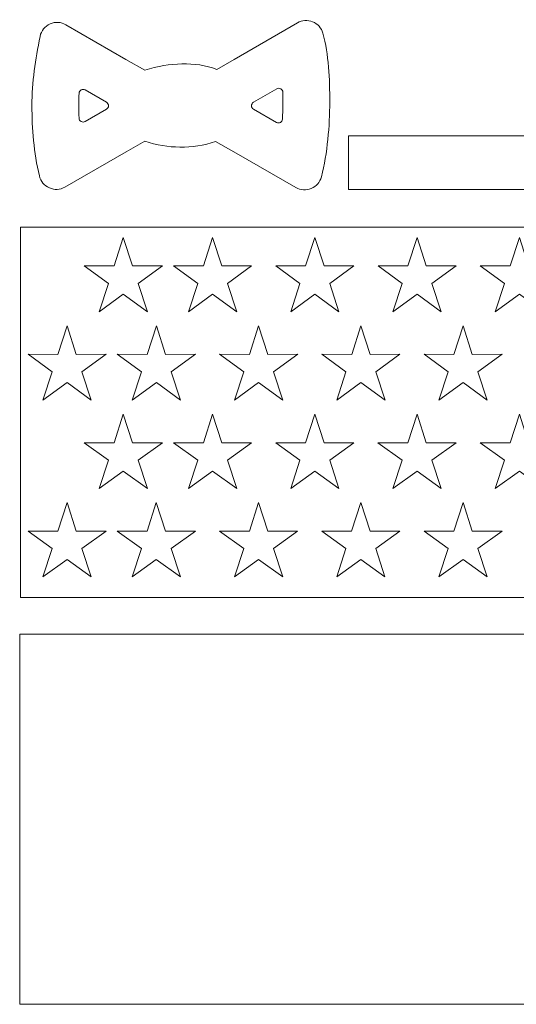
# Model space of a CAD drawing. Header units: millimetres. Extents: x -1146 to 1019, y -763 to 979.
# Tile 82 of 143: x 783 to 839, y -92 to 18. Entities that reach past the tile are written whole.
import ezdxf

# ---------------------------------------------------------------- set-up
doc = ezdxf.new("R2010")
doc.units = ezdxf.units.MM
doc.header["$MEASUREMENT"] = 0
doc.layers.add('Layer 1', color=7, linetype='Continuous')

msp = doc.modelspace()

# ---------------------------------------------------------------- linework, layer by layer
at = {"layer": 'Layer 1', "color": 250, "lineweight": 18}
for points, knots in [([(788.2196, -0.6113), (788.2196, -0.6113), (795.0705, 3.3153), (795.0705, 3.3153), (795.0705, 3.3153), (795.0705, 3.3153), (797.1746, 4.5213), (797.1746, 4.5213), (797.1746, 4.5213), (799.7751, 3.6732), (802.4156, 3.6295), (805.1014, 4.4832), (805.1014, 4.4832), (805.1014, 4.4832), (807.139, 3.3153), (807.139, 3.3153), (807.139, 3.3153), (807.139, 3.3153), (814.0884, -0.6677), (814.0884, -0.6677), (814.0884, -0.6677), (814.633, -0.9796), (815.2342, -1.0167), (815.8128, -0.7739), (815.8128, -0.7739), (816.3914, -0.5308), (816.7861, -0.0759), (816.9446, 0.5314), (816.9446, 0.5314), (817.6426, 3.2055), (817.8732, 6.2596), (817.8816, 8.8938), (817.8816, 8.8938), (817.8897, 11.4676), (817.7777, 14.2446), (817.1112, 16.6225), (817.1112, 16.6225), (816.9433, 17.2219), (816.5461, 17.6672), (815.9695, 17.9019), (815.9695, 17.9019), (815.3932, 18.1368), (814.7978, 18.0962), (814.2586, 17.7848), (814.2586, 17.7848), (814.2586, 17.7848), (807.1717, 13.6931), (807.1717, 13.6931), (807.1717, 13.6931), (807.1717, 13.6931), (805.2319, 12.5732), (805.2319, 12.5732), (805.2319, 12.5732), (805.2319, 12.5732), (805.2319, 12.5732), (805.2319, 12.5732), (805.2319, 12.5732), (802.7188, 13.4713), (800.0279, 13.3611), (797.1621, 12.4665), (797.1621, 12.4665), (797.1621, 12.4665), (797.1621, 12.4665), (797.1621, 12.4665), (797.1621, 12.4665), (797.1621, 12.4665), (795.0376, 13.6931), (795.0376, 13.6931), (795.0376, 13.6931), (795.0376, 13.6931), (788.3201, 17.5714), (788.3201, 17.5714), (788.3201, 17.5714), (787.7595, 17.895), (787.1347, 17.9265), (786.5444, 17.6608), (786.5444, 17.6608), (785.9541, 17.3951), (785.5635, 16.9064), (785.4342, 16.2722), (785.4342, 16.2722), (784.9044, 13.6705), (784.5038, 11.1236), (784.5119, 8.5326), (784.5119, 8.5326), (784.5203, 5.8892), (784.7217, 3.2842), (785.3524, 0.6294), (785.3524, 0.6294), (785.4992, 0.0114), (785.8921, -0.457), (786.4751, -0.7092), (786.4751, -0.7092), (787.058, -0.9614), (787.6684, -0.9274), (788.2193, -0.6117), (788.2193, -0.6117), (788.2193, -0.6117), (788.2196, -0.6113), (788.2196, -0.6113)], [0, 0, 0, 0, 0.03846154, 0.03846154, 0.03846154, 0.03846154, 0.07692308, 0.07692308, 0.07692308, 0.07692308, 0.11538462, 0.11538462, 0.11538462, 0.11538462, 0.15384615, 0.15384615, 0.15384615, 0.15384615, 0.19230769, 0.19230769, 0.19230769, 0.19230769, 0.23076923, 0.23076923, 0.23076923, 0.23076923, 0.26923077, 0.26923077, 0.26923077, 0.26923077, 0.30769231, 0.30769231, 0.30769231, 0.30769231, 0.34615385, 0.34615385, 0.34615385, 0.34615385, 0.38461538, 0.38461538, 0.38461538, 0.38461538, 0.42307692, 0.42307692, 0.42307692, 0.42307692, 0.46153846, 0.46153846, 0.46153846, 0.46153846, 0.5, 0.5, 0.5, 0.5, 0.53846154, 0.53846154, 0.53846154, 0.53846154, 0.57692308, 0.57692308, 0.57692308, 0.57692308, 0.61538462, 0.61538462, 0.61538462, 0.61538462, 0.65384615, 0.65384615, 0.65384615, 0.65384615, 0.69230769, 0.69230769, 0.69230769, 0.69230769, 0.73076923, 0.73076923, 0.73076923, 0.73076923, 0.76923077, 0.76923077, 0.76923077, 0.76923077, 0.80769231, 0.80769231, 0.80769231, 0.80769231, 0.84615385, 0.84615385, 0.84615385, 0.84615385, 0.88461538, 0.88461538, 0.88461538, 0.88461538, 0.92307692, 0.92307692, 0.92307692, 0.92307692, 1, 1, 1, 1]), ([(789.7906, 7.0999), (789.7726, 7.5817), (789.7637, 8.0654), (789.7622, 8.5495), (789.7622, 8.5495), (789.7607, 9.0003), (789.7749, 9.4515), (789.8021, 9.9023), (789.8021, 9.9023), (789.8118, 10.0626), (789.8968, 10.1954), (790.0381, 10.2714), (790.0381, 10.2714), (790.1793, 10.3476), (790.3373, 10.3451), (790.4762, 10.2648), (790.4762, 10.2648), (790.4762, 10.2648), (792.8684, 8.8838), (792.8684, 8.8838), (792.8684, 8.8838), (793.0117, 8.801), (793.0937, 8.659), (793.0937, 8.4934), (793.0937, 8.4934), (793.0934, 8.3278), (793.0109, 8.1861), (792.8674, 8.1038), (792.8674, 8.1038), (792.8674, 8.1038), (790.4643, 6.7264), (790.4643, 6.7264), (790.4643, 6.7264), (790.3238, 6.6459), (790.1641, 6.6446), (790.0223, 6.7231), (790.0223, 6.7231), (789.8806, 6.8016), (789.797, 6.9377), (789.7909, 7.0998), (789.7909, 7.0998), (789.7909, 7.0998), (789.7906, 7.0999), (789.7906, 7.0999)], [0, 0, 0, 0, 0.08333333, 0.08333333, 0.08333333, 0.08333333, 0.16666667, 0.16666667, 0.16666667, 0.16666667, 0.25, 0.25, 0.25, 0.25, 0.33333333, 0.33333333, 0.33333333, 0.33333333, 0.41666667, 0.41666667, 0.41666667, 0.41666667, 0.5, 0.5, 0.5, 0.5, 0.58333333, 0.58333333, 0.58333333, 0.58333333, 0.66666667, 0.66666667, 0.66666667, 0.66666667, 0.75, 0.75, 0.75, 0.75, 0.83333333, 0.83333333, 0.83333333, 0.83333333, 1, 1, 1, 1]), ([(809.3415, 8.884), (809.3415, 8.884), (811.9531, 10.3917), (811.9531, 10.3917), (811.9531, 10.3917), (812.0953, 10.474), (812.2579, 10.4745), (812.4006, 10.3932), (812.4006, 10.3932), (812.5433, 10.3119), (812.6259, 10.172), (812.6279, 10.0076), (812.6279, 10.0076), (812.6325, 9.6327), (812.633, 9.2654), (812.6317, 8.9106), (812.6317, 8.9106), (812.6299, 8.2883), (812.6152, 7.6477), (812.5832, 7.0005), (812.5832, 7.0005), (812.5753, 6.8397), (812.491, 6.7051), (812.3498, 6.6279), (812.3498, 6.6279), (812.2083, 6.5504), (812.0498, 6.5522), (811.9101, 6.6322), (811.9101, 6.6322), (811.9101, 6.6322), (809.3424, 8.1039), (809.3424, 8.1039), (809.3424, 8.1039), (809.1989, 8.1862), (809.1163, 8.3282), (809.1161, 8.4935), (809.1161, 8.4935), (809.1158, 8.6591), (809.1979, 8.8013), (809.3411, 8.8839), (809.3411, 8.8839), (809.3411, 8.8839), (809.3415, 8.884), (809.3415, 8.884)], [0, 0, 0, 0, 0.08333333, 0.08333333, 0.08333333, 0.08333333, 0.16666667, 0.16666667, 0.16666667, 0.16666667, 0.25, 0.25, 0.25, 0.25, 0.33333333, 0.33333333, 0.33333333, 0.33333333, 0.41666667, 0.41666667, 0.41666667, 0.41666667, 0.5, 0.5, 0.5, 0.5, 0.58333333, 0.58333333, 0.58333333, 0.58333333, 0.66666667, 0.66666667, 0.66666667, 0.66666667, 0.75, 0.75, 0.75, 0.75, 0.83333333, 0.83333333, 0.83333333, 0.83333333, 1, 1, 1, 1]), ([(840.6256, 5.1205), (840.6256, 5.1205), (819.9775, 5.1205), (819.9775, 5.1205), (819.9775, 5.1205), (819.9775, 5.1205), (819.9775, -0.8795), (819.9775, -0.8795), (819.9775, -0.8795), (819.9775, -0.8795), (840.6256, -0.8795), (840.6256, -0.8795), (840.6256, -0.8795), (840.6256, -0.8795), (840.6256, 5.1205), (840.6256, 5.1205)], [0, 0, 0, 0, 0.2, 0.2, 0.2, 0.2, 0.4, 0.4, 0.4, 0.4, 0.6, 0.6, 0.6, 0.6, 1, 1, 1, 1]), ([(783.2476, -5.1221), (783.2476, -5.1221), (894.8039, -5.1221), (894.8039, -5.1221), (894.8039, -5.1221), (894.8039, -5.1221), (894.8039, -46.5805), (894.8039, -46.5805), (894.8039, -46.5805), (894.8039, -46.5805), (783.2476, -46.5805), (783.2476, -46.5805), (783.2476, -46.5805), (783.2476, -46.5805), (783.2476, -5.1221), (783.2476, -5.1221)], [0, 0, 0, 0, 0.2, 0.2, 0.2, 0.2, 0.4, 0.4, 0.4, 0.4, 0.6, 0.6, 0.6, 0.6, 1, 1, 1, 1]), ([(794.7565, -6.2689), (794.7565, -6.2689), (795.7855, -9.4563), (795.7855, -9.4563), (795.7855, -9.4563), (795.7855, -9.4563), (799.135, -9.45), (799.135, -9.45), (799.135, -9.45), (799.135, -9.45), (796.4215, -11.4137), (796.4215, -11.4137), (796.4215, -11.4137), (796.4215, -11.4137), (797.4626, -14.5973), (797.4626, -14.5973), (797.4626, -14.5973), (797.4626, -14.5973), (794.7565, -12.6232), (794.7565, -12.6232), (794.7565, -12.6232), (794.7565, -12.6232), (792.0504, -14.5973), (792.0504, -14.5973), (792.0504, -14.5973), (792.0504, -14.5973), (793.0915, -11.4137), (793.0915, -11.4137), (793.0915, -11.4137), (793.0915, -11.4137), (790.378, -9.45), (790.378, -9.45), (790.378, -9.45), (790.378, -9.45), (793.7275, -9.4563), (793.7275, -9.4563), (793.7275, -9.4563), (793.7275, -9.4563), (794.7565, -6.2689), (794.7565, -6.2689)], [0, 0, 0, 0, 0.09090909, 0.09090909, 0.09090909, 0.09090909, 0.18181818, 0.18181818, 0.18181818, 0.18181818, 0.27272727, 0.27272727, 0.27272727, 0.27272727, 0.36363636, 0.36363636, 0.36363636, 0.36363636, 0.45454545, 0.45454545, 0.45454545, 0.45454545, 0.54545455, 0.54545455, 0.54545455, 0.54545455, 0.63636364, 0.63636364, 0.63636364, 0.63636364, 0.72727273, 0.72727273, 0.72727273, 0.72727273, 0.81818182, 0.81818182, 0.81818182, 0.81818182, 1, 1, 1, 1]), ([(804.756, -6.2686), (804.756, -6.2686), (805.785, -9.456), (805.785, -9.456), (805.785, -9.456), (805.785, -9.456), (809.1345, -9.4497), (809.1345, -9.4497), (809.1345, -9.4497), (809.1345, -9.4497), (806.421, -11.4134), (806.421, -11.4134), (806.421, -11.4134), (806.421, -11.4134), (807.4621, -14.597), (807.4621, -14.597), (807.4621, -14.597), (807.4621, -14.597), (804.756, -12.6229), (804.756, -12.6229), (804.756, -12.6229), (804.756, -12.6229), (802.0499, -14.597), (802.0499, -14.597), (802.0499, -14.597), (802.0499, -14.597), (803.091, -11.4134), (803.091, -11.4134), (803.091, -11.4134), (803.091, -11.4134), (800.3775, -9.4497), (800.3775, -9.4497), (800.3775, -9.4497), (800.3775, -9.4497), (803.727, -9.456), (803.727, -9.456), (803.727, -9.456), (803.727, -9.456), (804.756, -6.2686), (804.756, -6.2686)], [0, 0, 0, 0, 0.09090909, 0.09090909, 0.09090909, 0.09090909, 0.18181818, 0.18181818, 0.18181818, 0.18181818, 0.27272727, 0.27272727, 0.27272727, 0.27272727, 0.36363636, 0.36363636, 0.36363636, 0.36363636, 0.45454545, 0.45454545, 0.45454545, 0.45454545, 0.54545455, 0.54545455, 0.54545455, 0.54545455, 0.63636364, 0.63636364, 0.63636364, 0.63636364, 0.72727273, 0.72727273, 0.72727273, 0.72727273, 0.81818182, 0.81818182, 0.81818182, 0.81818182, 1, 1, 1, 1]), ([(816.2129, -6.2686), (816.2129, -6.2686), (817.2419, -9.456), (817.2419, -9.456), (817.2419, -9.456), (817.2419, -9.456), (820.5914, -9.4497), (820.5914, -9.4497), (820.5914, -9.4497), (820.5914, -9.4497), (817.8779, -11.4134), (817.8779, -11.4134), (817.8779, -11.4134), (817.8779, -11.4134), (818.919, -14.597), (818.919, -14.597), (818.919, -14.597), (818.919, -14.597), (816.2129, -12.6229), (816.2129, -12.6229), (816.2129, -12.6229), (816.2129, -12.6229), (813.5068, -14.597), (813.5068, -14.597), (813.5068, -14.597), (813.5068, -14.597), (814.5479, -11.4134), (814.5479, -11.4134), (814.5479, -11.4134), (814.5479, -11.4134), (811.8344, -9.4497), (811.8344, -9.4497), (811.8344, -9.4497), (811.8344, -9.4497), (815.1839, -9.456), (815.1839, -9.456), (815.1839, -9.456), (815.1839, -9.456), (816.2129, -6.2686), (816.2129, -6.2686)], [0, 0, 0, 0, 0.09090909, 0.09090909, 0.09090909, 0.09090909, 0.18181818, 0.18181818, 0.18181818, 0.18181818, 0.27272727, 0.27272727, 0.27272727, 0.27272727, 0.36363636, 0.36363636, 0.36363636, 0.36363636, 0.45454545, 0.45454545, 0.45454545, 0.45454545, 0.54545455, 0.54545455, 0.54545455, 0.54545455, 0.63636364, 0.63636364, 0.63636364, 0.63636364, 0.72727273, 0.72727273, 0.72727273, 0.72727273, 0.81818182, 0.81818182, 0.81818182, 0.81818182, 1, 1, 1, 1]), ([(827.6699, -6.2686), (827.6699, -6.2686), (828.6989, -9.456), (828.6989, -9.456), (828.6989, -9.456), (828.6989, -9.456), (832.0484, -9.4497), (832.0484, -9.4497), (832.0484, -9.4497), (832.0484, -9.4497), (829.3349, -11.4134), (829.3349, -11.4134), (829.3349, -11.4134), (829.3349, -11.4134), (830.376, -14.597), (830.376, -14.597), (830.376, -14.597), (830.376, -14.597), (827.6699, -12.6229), (827.6699, -12.6229), (827.6699, -12.6229), (827.6699, -12.6229), (824.9638, -14.597), (824.9638, -14.597), (824.9638, -14.597), (824.9638, -14.597), (826.0049, -11.4134), (826.0049, -11.4134), (826.0049, -11.4134), (826.0049, -11.4134), (823.2914, -9.4497), (823.2914, -9.4497), (823.2914, -9.4497), (823.2914, -9.4497), (826.6409, -9.456), (826.6409, -9.456), (826.6409, -9.456), (826.6409, -9.456), (827.6699, -6.2686), (827.6699, -6.2686)], [0, 0, 0, 0, 0.09090909, 0.09090909, 0.09090909, 0.09090909, 0.18181818, 0.18181818, 0.18181818, 0.18181818, 0.27272727, 0.27272727, 0.27272727, 0.27272727, 0.36363636, 0.36363636, 0.36363636, 0.36363636, 0.45454545, 0.45454545, 0.45454545, 0.45454545, 0.54545455, 0.54545455, 0.54545455, 0.54545455, 0.63636364, 0.63636364, 0.63636364, 0.63636364, 0.72727273, 0.72727273, 0.72727273, 0.72727273, 0.81818182, 0.81818182, 0.81818182, 0.81818182, 1, 1, 1, 1]), ([(839.1268, -6.2686), (839.1268, -6.2686), (840.1558, -9.456), (840.1558, -9.456), (840.1558, -9.456), (840.1558, -9.456), (843.5053, -9.4497), (843.5053, -9.4497), (843.5053, -9.4497), (843.5053, -9.4497), (840.7918, -11.4134), (840.7918, -11.4134), (840.7918, -11.4134), (840.7918, -11.4134), (841.8329, -14.597), (841.8329, -14.597), (841.8329, -14.597), (841.8329, -14.597), (839.1268, -12.6229), (839.1268, -12.6229), (839.1268, -12.6229), (839.1268, -12.6229), (836.4207, -14.597), (836.4207, -14.597), (836.4207, -14.597), (836.4207, -14.597), (837.4618, -11.4134), (837.4618, -11.4134), (837.4618, -11.4134), (837.4618, -11.4134), (834.7483, -9.4497), (834.7483, -9.4497), (834.7483, -9.4497), (834.7483, -9.4497), (838.0978, -9.456), (838.0978, -9.456), (838.0978, -9.456), (838.0978, -9.456), (839.1268, -6.2686), (839.1268, -6.2686)], [0, 0, 0, 0, 0.09090909, 0.09090909, 0.09090909, 0.09090909, 0.18181818, 0.18181818, 0.18181818, 0.18181818, 0.27272727, 0.27272727, 0.27272727, 0.27272727, 0.36363636, 0.36363636, 0.36363636, 0.36363636, 0.45454545, 0.45454545, 0.45454545, 0.45454545, 0.54545455, 0.54545455, 0.54545455, 0.54545455, 0.63636364, 0.63636364, 0.63636364, 0.63636364, 0.72727273, 0.72727273, 0.72727273, 0.72727273, 0.81818182, 0.81818182, 0.81818182, 0.81818182, 1, 1, 1, 1]), ([(788.4566, -16.1688), (788.4566, -16.1688), (789.4856, -19.3562), (789.4856, -19.3562), (789.4856, -19.3562), (789.4856, -19.3562), (792.8351, -19.3499), (792.8351, -19.3499), (792.8351, -19.3499), (792.8351, -19.3499), (790.1216, -21.3136), (790.1216, -21.3136), (790.1216, -21.3136), (790.1216, -21.3136), (791.1627, -24.4972), (791.1627, -24.4972), (791.1627, -24.4972), (791.1627, -24.4972), (788.4566, -22.5231), (788.4566, -22.5231), (788.4566, -22.5231), (788.4566, -22.5231), (785.7505, -24.4972), (785.7505, -24.4972), (785.7505, -24.4972), (785.7505, -24.4972), (786.7916, -21.3136), (786.7916, -21.3136), (786.7916, -21.3136), (786.7916, -21.3136), (784.0781, -19.3499), (784.0781, -19.3499), (784.0781, -19.3499), (784.0781, -19.3499), (787.4276, -19.3562), (787.4276, -19.3562), (787.4276, -19.3562), (787.4276, -19.3562), (788.4566, -16.1688), (788.4566, -16.1688)], [0, 0, 0, 0, 0.09090909, 0.09090909, 0.09090909, 0.09090909, 0.18181818, 0.18181818, 0.18181818, 0.18181818, 0.27272727, 0.27272727, 0.27272727, 0.27272727, 0.36363636, 0.36363636, 0.36363636, 0.36363636, 0.45454545, 0.45454545, 0.45454545, 0.45454545, 0.54545455, 0.54545455, 0.54545455, 0.54545455, 0.63636364, 0.63636364, 0.63636364, 0.63636364, 0.72727273, 0.72727273, 0.72727273, 0.72727273, 0.81818182, 0.81818182, 0.81818182, 0.81818182, 1, 1, 1, 1]), ([(798.4553, -16.1685), (798.4553, -16.1685), (799.4843, -19.3559), (799.4843, -19.3559), (799.4843, -19.3559), (799.4843, -19.3559), (802.8338, -19.3496), (802.8338, -19.3496), (802.8338, -19.3496), (802.8338, -19.3496), (800.1203, -21.3133), (800.1203, -21.3133), (800.1203, -21.3133), (800.1203, -21.3133), (801.1614, -24.4969), (801.1614, -24.4969), (801.1614, -24.4969), (801.1614, -24.4969), (798.4553, -22.5228), (798.4553, -22.5228), (798.4553, -22.5228), (798.4553, -22.5228), (795.7492, -24.4969), (795.7492, -24.4969), (795.7492, -24.4969), (795.7492, -24.4969), (796.7903, -21.3133), (796.7903, -21.3133), (796.7903, -21.3133), (796.7903, -21.3133), (794.0768, -19.3496), (794.0768, -19.3496), (794.0768, -19.3496), (794.0768, -19.3496), (797.4263, -19.3559), (797.4263, -19.3559), (797.4263, -19.3559), (797.4263, -19.3559), (798.4553, -16.1685), (798.4553, -16.1685)], [0, 0, 0, 0, 0.09090909, 0.09090909, 0.09090909, 0.09090909, 0.18181818, 0.18181818, 0.18181818, 0.18181818, 0.27272727, 0.27272727, 0.27272727, 0.27272727, 0.36363636, 0.36363636, 0.36363636, 0.36363636, 0.45454545, 0.45454545, 0.45454545, 0.45454545, 0.54545455, 0.54545455, 0.54545455, 0.54545455, 0.63636364, 0.63636364, 0.63636364, 0.63636364, 0.72727273, 0.72727273, 0.72727273, 0.72727273, 0.81818182, 0.81818182, 0.81818182, 0.81818182, 1, 1, 1, 1]), ([(809.9122, -16.1685), (809.9122, -16.1685), (810.9412, -19.3559), (810.9412, -19.3559), (810.9412, -19.3559), (810.9412, -19.3559), (814.2907, -19.3496), (814.2907, -19.3496), (814.2907, -19.3496), (814.2907, -19.3496), (811.5772, -21.3133), (811.5772, -21.3133), (811.5772, -21.3133), (811.5772, -21.3133), (812.6183, -24.4969), (812.6183, -24.4969), (812.6183, -24.4969), (812.6183, -24.4969), (809.9122, -22.5228), (809.9122, -22.5228), (809.9122, -22.5228), (809.9122, -22.5228), (807.2061, -24.4969), (807.2061, -24.4969), (807.2061, -24.4969), (807.2061, -24.4969), (808.2472, -21.3133), (808.2472, -21.3133), (808.2472, -21.3133), (808.2472, -21.3133), (805.5337, -19.3496), (805.5337, -19.3496), (805.5337, -19.3496), (805.5337, -19.3496), (808.8832, -19.3559), (808.8832, -19.3559), (808.8832, -19.3559), (808.8832, -19.3559), (809.9122, -16.1685), (809.9122, -16.1685)], [0, 0, 0, 0, 0.09090909, 0.09090909, 0.09090909, 0.09090909, 0.18181818, 0.18181818, 0.18181818, 0.18181818, 0.27272727, 0.27272727, 0.27272727, 0.27272727, 0.36363636, 0.36363636, 0.36363636, 0.36363636, 0.45454545, 0.45454545, 0.45454545, 0.45454545, 0.54545455, 0.54545455, 0.54545455, 0.54545455, 0.63636364, 0.63636364, 0.63636364, 0.63636364, 0.72727273, 0.72727273, 0.72727273, 0.72727273, 0.81818182, 0.81818182, 0.81818182, 0.81818182, 1, 1, 1, 1]), ([(821.3691, -16.1685), (821.3691, -16.1685), (822.3981, -19.3559), (822.3981, -19.3559), (822.3981, -19.3559), (822.3981, -19.3559), (825.7476, -19.3496), (825.7476, -19.3496), (825.7476, -19.3496), (825.7476, -19.3496), (823.0341, -21.3133), (823.0341, -21.3133), (823.0341, -21.3133), (823.0341, -21.3133), (824.0752, -24.4969), (824.0752, -24.4969), (824.0752, -24.4969), (824.0752, -24.4969), (821.3691, -22.5228), (821.3691, -22.5228), (821.3691, -22.5228), (821.3691, -22.5228), (818.663, -24.4969), (818.663, -24.4969), (818.663, -24.4969), (818.663, -24.4969), (819.7041, -21.3133), (819.7041, -21.3133), (819.7041, -21.3133), (819.7041, -21.3133), (816.9906, -19.3496), (816.9906, -19.3496), (816.9906, -19.3496), (816.9906, -19.3496), (820.3401, -19.3559), (820.3401, -19.3559), (820.3401, -19.3559), (820.3401, -19.3559), (821.3691, -16.1685), (821.3691, -16.1685)], [0, 0, 0, 0, 0.09090909, 0.09090909, 0.09090909, 0.09090909, 0.18181818, 0.18181818, 0.18181818, 0.18181818, 0.27272727, 0.27272727, 0.27272727, 0.27272727, 0.36363636, 0.36363636, 0.36363636, 0.36363636, 0.45454545, 0.45454545, 0.45454545, 0.45454545, 0.54545455, 0.54545455, 0.54545455, 0.54545455, 0.63636364, 0.63636364, 0.63636364, 0.63636364, 0.72727273, 0.72727273, 0.72727273, 0.72727273, 0.81818182, 0.81818182, 0.81818182, 0.81818182, 1, 1, 1, 1]), ([(832.8261, -16.1685), (832.8261, -16.1685), (833.8551, -19.3559), (833.8551, -19.3559), (833.8551, -19.3559), (833.8551, -19.3559), (837.2046, -19.3496), (837.2046, -19.3496), (837.2046, -19.3496), (837.2046, -19.3496), (834.4911, -21.3133), (834.4911, -21.3133), (834.4911, -21.3133), (834.4911, -21.3133), (835.5322, -24.4969), (835.5322, -24.4969), (835.5322, -24.4969), (835.5322, -24.4969), (832.8261, -22.5228), (832.8261, -22.5228), (832.8261, -22.5228), (832.8261, -22.5228), (830.12, -24.4969), (830.12, -24.4969), (830.12, -24.4969), (830.12, -24.4969), (831.1611, -21.3133), (831.1611, -21.3133), (831.1611, -21.3133), (831.1611, -21.3133), (828.4476, -19.3496), (828.4476, -19.3496), (828.4476, -19.3496), (828.4476, -19.3496), (831.7971, -19.3559), (831.7971, -19.3559), (831.7971, -19.3559), (831.7971, -19.3559), (832.8261, -16.1685), (832.8261, -16.1685)], [0, 0, 0, 0, 0.09090909, 0.09090909, 0.09090909, 0.09090909, 0.18181818, 0.18181818, 0.18181818, 0.18181818, 0.27272727, 0.27272727, 0.27272727, 0.27272727, 0.36363636, 0.36363636, 0.36363636, 0.36363636, 0.45454545, 0.45454545, 0.45454545, 0.45454545, 0.54545455, 0.54545455, 0.54545455, 0.54545455, 0.63636364, 0.63636364, 0.63636364, 0.63636364, 0.72727273, 0.72727273, 0.72727273, 0.72727273, 0.81818182, 0.81818182, 0.81818182, 0.81818182, 1, 1, 1, 1]), ([(794.7565, -26.0687), (794.7565, -26.0687), (795.7855, -29.2561), (795.7855, -29.2561), (795.7855, -29.2561), (795.7855, -29.2561), (799.135, -29.2498), (799.135, -29.2498), (799.135, -29.2498), (799.135, -29.2498), (796.4215, -31.2132), (796.4215, -31.2132), (796.4215, -31.2132), (796.4215, -31.2132), (797.4626, -34.3968), (797.4626, -34.3968), (797.4626, -34.3968), (797.4626, -34.3968), (794.7565, -32.4227), (794.7565, -32.4227), (794.7565, -32.4227), (794.7565, -32.4227), (792.0504, -34.3968), (792.0504, -34.3968), (792.0504, -34.3968), (792.0504, -34.3968), (793.0915, -31.2132), (793.0915, -31.2132), (793.0915, -31.2132), (793.0915, -31.2132), (790.378, -29.2498), (790.378, -29.2498), (790.378, -29.2498), (790.378, -29.2498), (793.7275, -29.2561), (793.7275, -29.2561), (793.7275, -29.2561), (793.7275, -29.2561), (794.7565, -26.0687), (794.7565, -26.0687)], [0, 0, 0, 0, 0.09090909, 0.09090909, 0.09090909, 0.09090909, 0.18181818, 0.18181818, 0.18181818, 0.18181818, 0.27272727, 0.27272727, 0.27272727, 0.27272727, 0.36363636, 0.36363636, 0.36363636, 0.36363636, 0.45454545, 0.45454545, 0.45454545, 0.45454545, 0.54545455, 0.54545455, 0.54545455, 0.54545455, 0.63636364, 0.63636364, 0.63636364, 0.63636364, 0.72727273, 0.72727273, 0.72727273, 0.72727273, 0.81818182, 0.81818182, 0.81818182, 0.81818182, 1, 1, 1, 1]), ([(804.7547, -26.0684), (804.7547, -26.0684), (805.7837, -29.2558), (805.7837, -29.2558), (805.7837, -29.2558), (805.7837, -29.2558), (809.1332, -29.2495), (809.1332, -29.2495), (809.1332, -29.2495), (809.1332, -29.2495), (806.4197, -31.2129), (806.4197, -31.2129), (806.4197, -31.2129), (806.4197, -31.2129), (807.4608, -34.3965), (807.4608, -34.3965), (807.4608, -34.3965), (807.4608, -34.3965), (804.7547, -32.4224), (804.7547, -32.4224), (804.7547, -32.4224), (804.7547, -32.4224), (802.0486, -34.3965), (802.0486, -34.3965), (802.0486, -34.3965), (802.0486, -34.3965), (803.0897, -31.2129), (803.0897, -31.2129), (803.0897, -31.2129), (803.0897, -31.2129), (800.3762, -29.2495), (800.3762, -29.2495), (800.3762, -29.2495), (800.3762, -29.2495), (803.7257, -29.2558), (803.7257, -29.2558), (803.7257, -29.2558), (803.7257, -29.2558), (804.7547, -26.0684), (804.7547, -26.0684)], [0, 0, 0, 0, 0.09090909, 0.09090909, 0.09090909, 0.09090909, 0.18181818, 0.18181818, 0.18181818, 0.18181818, 0.27272727, 0.27272727, 0.27272727, 0.27272727, 0.36363636, 0.36363636, 0.36363636, 0.36363636, 0.45454545, 0.45454545, 0.45454545, 0.45454545, 0.54545455, 0.54545455, 0.54545455, 0.54545455, 0.63636364, 0.63636364, 0.63636364, 0.63636364, 0.72727273, 0.72727273, 0.72727273, 0.72727273, 0.81818182, 0.81818182, 0.81818182, 0.81818182, 1, 1, 1, 1]), ([(816.2117, -26.0684), (816.2117, -26.0684), (817.2407, -29.2558), (817.2407, -29.2558), (817.2407, -29.2558), (817.2407, -29.2558), (820.5902, -29.2495), (820.5902, -29.2495), (820.5902, -29.2495), (820.5902, -29.2495), (817.8767, -31.2129), (817.8767, -31.2129), (817.8767, -31.2129), (817.8767, -31.2129), (818.9178, -34.3965), (818.9178, -34.3965), (818.9178, -34.3965), (818.9178, -34.3965), (816.2117, -32.4224), (816.2117, -32.4224), (816.2117, -32.4224), (816.2117, -32.4224), (813.5056, -34.3965), (813.5056, -34.3965), (813.5056, -34.3965), (813.5056, -34.3965), (814.5467, -31.2129), (814.5467, -31.2129), (814.5467, -31.2129), (814.5467, -31.2129), (811.8332, -29.2495), (811.8332, -29.2495), (811.8332, -29.2495), (811.8332, -29.2495), (815.1827, -29.2558), (815.1827, -29.2558), (815.1827, -29.2558), (815.1827, -29.2558), (816.2117, -26.0684), (816.2117, -26.0684)], [0, 0, 0, 0, 0.09090909, 0.09090909, 0.09090909, 0.09090909, 0.18181818, 0.18181818, 0.18181818, 0.18181818, 0.27272727, 0.27272727, 0.27272727, 0.27272727, 0.36363636, 0.36363636, 0.36363636, 0.36363636, 0.45454545, 0.45454545, 0.45454545, 0.45454545, 0.54545455, 0.54545455, 0.54545455, 0.54545455, 0.63636364, 0.63636364, 0.63636364, 0.63636364, 0.72727273, 0.72727273, 0.72727273, 0.72727273, 0.81818182, 0.81818182, 0.81818182, 0.81818182, 1, 1, 1, 1]), ([(827.6686, -26.0684), (827.6686, -26.0684), (828.6976, -29.2558), (828.6976, -29.2558), (828.6976, -29.2558), (828.6976, -29.2558), (832.0471, -29.2495), (832.0471, -29.2495), (832.0471, -29.2495), (832.0471, -29.2495), (829.3336, -31.2129), (829.3336, -31.2129), (829.3336, -31.2129), (829.3336, -31.2129), (830.3747, -34.3965), (830.3747, -34.3965), (830.3747, -34.3965), (830.3747, -34.3965), (827.6686, -32.4224), (827.6686, -32.4224), (827.6686, -32.4224), (827.6686, -32.4224), (824.9625, -34.3965), (824.9625, -34.3965), (824.9625, -34.3965), (824.9625, -34.3965), (826.0036, -31.2129), (826.0036, -31.2129), (826.0036, -31.2129), (826.0036, -31.2129), (823.2901, -29.2495), (823.2901, -29.2495), (823.2901, -29.2495), (823.2901, -29.2495), (826.6396, -29.2558), (826.6396, -29.2558), (826.6396, -29.2558), (826.6396, -29.2558), (827.6686, -26.0684), (827.6686, -26.0684)], [0, 0, 0, 0, 0.09090909, 0.09090909, 0.09090909, 0.09090909, 0.18181818, 0.18181818, 0.18181818, 0.18181818, 0.27272727, 0.27272727, 0.27272727, 0.27272727, 0.36363636, 0.36363636, 0.36363636, 0.36363636, 0.45454545, 0.45454545, 0.45454545, 0.45454545, 0.54545455, 0.54545455, 0.54545455, 0.54545455, 0.63636364, 0.63636364, 0.63636364, 0.63636364, 0.72727273, 0.72727273, 0.72727273, 0.72727273, 0.81818182, 0.81818182, 0.81818182, 0.81818182, 1, 1, 1, 1]), ([(839.1255, -26.0684), (839.1255, -26.0684), (840.1545, -29.2558), (840.1545, -29.2558), (840.1545, -29.2558), (840.1545, -29.2558), (843.504, -29.2495), (843.504, -29.2495), (843.504, -29.2495), (843.504, -29.2495), (840.7905, -31.2129), (840.7905, -31.2129), (840.7905, -31.2129), (840.7905, -31.2129), (841.8316, -34.3965), (841.8316, -34.3965), (841.8316, -34.3965), (841.8316, -34.3965), (839.1255, -32.4224), (839.1255, -32.4224), (839.1255, -32.4224), (839.1255, -32.4224), (836.4194, -34.3965), (836.4194, -34.3965), (836.4194, -34.3965), (836.4194, -34.3965), (837.4605, -31.2129), (837.4605, -31.2129), (837.4605, -31.2129), (837.4605, -31.2129), (834.747, -29.2495), (834.747, -29.2495), (834.747, -29.2495), (834.747, -29.2495), (838.0965, -29.2558), (838.0965, -29.2558), (838.0965, -29.2558), (838.0965, -29.2558), (839.1255, -26.0684), (839.1255, -26.0684)], [0, 0, 0, 0, 0.09090909, 0.09090909, 0.09090909, 0.09090909, 0.18181818, 0.18181818, 0.18181818, 0.18181818, 0.27272727, 0.27272727, 0.27272727, 0.27272727, 0.36363636, 0.36363636, 0.36363636, 0.36363636, 0.45454545, 0.45454545, 0.45454545, 0.45454545, 0.54545455, 0.54545455, 0.54545455, 0.54545455, 0.63636364, 0.63636364, 0.63636364, 0.63636364, 0.72727273, 0.72727273, 0.72727273, 0.72727273, 0.81818182, 0.81818182, 0.81818182, 0.81818182, 1, 1, 1, 1]), ([(788.4566, -35.9686), (788.4566, -35.9686), (789.4856, -39.156), (789.4856, -39.156), (789.4856, -39.156), (789.4856, -39.156), (792.8351, -39.1497), (792.8351, -39.1497), (792.8351, -39.1497), (792.8351, -39.1497), (790.1216, -41.1131), (790.1216, -41.1131), (790.1216, -41.1131), (790.1216, -41.1131), (791.1627, -44.2967), (791.1627, -44.2967), (791.1627, -44.2967), (791.1627, -44.2967), (788.4566, -42.3226), (788.4566, -42.3226), (788.4566, -42.3226), (788.4566, -42.3226), (785.7505, -44.2967), (785.7505, -44.2967), (785.7505, -44.2967), (785.7505, -44.2967), (786.7916, -41.1131), (786.7916, -41.1131), (786.7916, -41.1131), (786.7916, -41.1131), (784.0781, -39.1497), (784.0781, -39.1497), (784.0781, -39.1497), (784.0781, -39.1497), (787.4276, -39.156), (787.4276, -39.156), (787.4276, -39.156), (787.4276, -39.156), (788.4566, -35.9686), (788.4566, -35.9686)], [0, 0, 0, 0, 0.09090909, 0.09090909, 0.09090909, 0.09090909, 0.18181818, 0.18181818, 0.18181818, 0.18181818, 0.27272727, 0.27272727, 0.27272727, 0.27272727, 0.36363636, 0.36363636, 0.36363636, 0.36363636, 0.45454545, 0.45454545, 0.45454545, 0.45454545, 0.54545455, 0.54545455, 0.54545455, 0.54545455, 0.63636364, 0.63636364, 0.63636364, 0.63636364, 0.72727273, 0.72727273, 0.72727273, 0.72727273, 0.81818182, 0.81818182, 0.81818182, 0.81818182, 1, 1, 1, 1]), ([(798.454, -35.9683), (798.454, -35.9683), (799.483, -39.1557), (799.483, -39.1557), (799.483, -39.1557), (799.483, -39.1557), (802.8325, -39.1494), (802.8325, -39.1494), (802.8325, -39.1494), (802.8325, -39.1494), (800.119, -41.1128), (800.119, -41.1128), (800.119, -41.1128), (800.119, -41.1128), (801.1601, -44.2964), (801.1601, -44.2964), (801.1601, -44.2964), (801.1601, -44.2964), (798.454, -42.3223), (798.454, -42.3223), (798.454, -42.3223), (798.454, -42.3223), (795.7479, -44.2964), (795.7479, -44.2964), (795.7479, -44.2964), (795.7479, -44.2964), (796.789, -41.1128), (796.789, -41.1128), (796.789, -41.1128), (796.789, -41.1128), (794.0755, -39.1494), (794.0755, -39.1494), (794.0755, -39.1494), (794.0755, -39.1494), (797.425, -39.1557), (797.425, -39.1557), (797.425, -39.1557), (797.425, -39.1557), (798.454, -35.9683), (798.454, -35.9683)], [0, 0, 0, 0, 0.09090909, 0.09090909, 0.09090909, 0.09090909, 0.18181818, 0.18181818, 0.18181818, 0.18181818, 0.27272727, 0.27272727, 0.27272727, 0.27272727, 0.36363636, 0.36363636, 0.36363636, 0.36363636, 0.45454545, 0.45454545, 0.45454545, 0.45454545, 0.54545455, 0.54545455, 0.54545455, 0.54545455, 0.63636364, 0.63636364, 0.63636364, 0.63636364, 0.72727273, 0.72727273, 0.72727273, 0.72727273, 0.81818182, 0.81818182, 0.81818182, 0.81818182, 1, 1, 1, 1]), ([(809.9109, -35.9683), (809.9109, -35.9683), (810.9399, -39.1557), (810.9399, -39.1557), (810.9399, -39.1557), (810.9399, -39.1557), (814.2894, -39.1494), (814.2894, -39.1494), (814.2894, -39.1494), (814.2894, -39.1494), (811.5759, -41.1128), (811.5759, -41.1128), (811.5759, -41.1128), (811.5759, -41.1128), (812.617, -44.2964), (812.617, -44.2964), (812.617, -44.2964), (812.617, -44.2964), (809.9109, -42.3223), (809.9109, -42.3223), (809.9109, -42.3223), (809.9109, -42.3223), (807.2048, -44.2964), (807.2048, -44.2964), (807.2048, -44.2964), (807.2048, -44.2964), (808.2459, -41.1128), (808.2459, -41.1128), (808.2459, -41.1128), (808.2459, -41.1128), (805.5324, -39.1494), (805.5324, -39.1494), (805.5324, -39.1494), (805.5324, -39.1494), (808.8819, -39.1557), (808.8819, -39.1557), (808.8819, -39.1557), (808.8819, -39.1557), (809.9109, -35.9683), (809.9109, -35.9683)], [0, 0, 0, 0, 0.09090909, 0.09090909, 0.09090909, 0.09090909, 0.18181818, 0.18181818, 0.18181818, 0.18181818, 0.27272727, 0.27272727, 0.27272727, 0.27272727, 0.36363636, 0.36363636, 0.36363636, 0.36363636, 0.45454545, 0.45454545, 0.45454545, 0.45454545, 0.54545455, 0.54545455, 0.54545455, 0.54545455, 0.63636364, 0.63636364, 0.63636364, 0.63636364, 0.72727273, 0.72727273, 0.72727273, 0.72727273, 0.81818182, 0.81818182, 0.81818182, 0.81818182, 1, 1, 1, 1]), ([(821.3679, -35.9683), (821.3679, -35.9683), (822.3969, -39.1557), (822.3969, -39.1557), (822.3969, -39.1557), (822.3969, -39.1557), (825.7464, -39.1494), (825.7464, -39.1494), (825.7464, -39.1494), (825.7464, -39.1494), (823.0329, -41.1128), (823.0329, -41.1128), (823.0329, -41.1128), (823.0329, -41.1128), (824.074, -44.2964), (824.074, -44.2964), (824.074, -44.2964), (824.074, -44.2964), (821.3679, -42.3223), (821.3679, -42.3223), (821.3679, -42.3223), (821.3679, -42.3223), (818.6618, -44.2964), (818.6618, -44.2964), (818.6618, -44.2964), (818.6618, -44.2964), (819.7029, -41.1128), (819.7029, -41.1128), (819.7029, -41.1128), (819.7029, -41.1128), (816.9894, -39.1494), (816.9894, -39.1494), (816.9894, -39.1494), (816.9894, -39.1494), (820.3389, -39.1557), (820.3389, -39.1557), (820.3389, -39.1557), (820.3389, -39.1557), (821.3679, -35.9683), (821.3679, -35.9683)], [0, 0, 0, 0, 0.09090909, 0.09090909, 0.09090909, 0.09090909, 0.18181818, 0.18181818, 0.18181818, 0.18181818, 0.27272727, 0.27272727, 0.27272727, 0.27272727, 0.36363636, 0.36363636, 0.36363636, 0.36363636, 0.45454545, 0.45454545, 0.45454545, 0.45454545, 0.54545455, 0.54545455, 0.54545455, 0.54545455, 0.63636364, 0.63636364, 0.63636364, 0.63636364, 0.72727273, 0.72727273, 0.72727273, 0.72727273, 0.81818182, 0.81818182, 0.81818182, 0.81818182, 1, 1, 1, 1]), ([(832.8248, -35.9683), (832.8248, -35.9683), (833.8538, -39.1557), (833.8538, -39.1557), (833.8538, -39.1557), (833.8538, -39.1557), (837.2033, -39.1494), (837.2033, -39.1494), (837.2033, -39.1494), (837.2033, -39.1494), (834.4898, -41.1128), (834.4898, -41.1128), (834.4898, -41.1128), (834.4898, -41.1128), (835.5309, -44.2964), (835.5309, -44.2964), (835.5309, -44.2964), (835.5309, -44.2964), (832.8248, -42.3223), (832.8248, -42.3223), (832.8248, -42.3223), (832.8248, -42.3223), (830.1187, -44.2964), (830.1187, -44.2964), (830.1187, -44.2964), (830.1187, -44.2964), (831.1598, -41.1128), (831.1598, -41.1128), (831.1598, -41.1128), (831.1598, -41.1128), (828.4463, -39.1494), (828.4463, -39.1494), (828.4463, -39.1494), (828.4463, -39.1494), (831.7958, -39.1557), (831.7958, -39.1557), (831.7958, -39.1557), (831.7958, -39.1557), (832.8248, -35.9683), (832.8248, -35.9683)], [0, 0, 0, 0, 0.09090909, 0.09090909, 0.09090909, 0.09090909, 0.18181818, 0.18181818, 0.18181818, 0.18181818, 0.27272727, 0.27272727, 0.27272727, 0.27272727, 0.36363636, 0.36363636, 0.36363636, 0.36363636, 0.45454545, 0.45454545, 0.45454545, 0.45454545, 0.54545455, 0.54545455, 0.54545455, 0.54545455, 0.63636364, 0.63636364, 0.63636364, 0.63636364, 0.72727273, 0.72727273, 0.72727273, 0.72727273, 0.81818182, 0.81818182, 0.81818182, 0.81818182, 1, 1, 1, 1]), ([(783.1449, -50.709), (783.1449, -50.709), (894.7012, -50.709), (894.7012, -50.709), (894.7012, -50.709), (894.7012, -50.709), (894.7012, -92.1674), (894.7012, -92.1674), (894.7012, -92.1674), (894.7012, -92.1674), (783.1449, -92.1674), (783.1449, -92.1674), (783.1449, -92.1674), (783.1449, -92.1674), (783.1449, -50.709), (783.1449, -50.709)], [0, 0, 0, 0, 0.2, 0.2, 0.2, 0.2, 0.4, 0.4, 0.4, 0.4, 0.6, 0.6, 0.6, 0.6, 1, 1, 1, 1])]:
    msp.add_open_spline(points, degree=3, knots=knots, dxfattribs=at)

doc.saveas('drawing.dxf')
